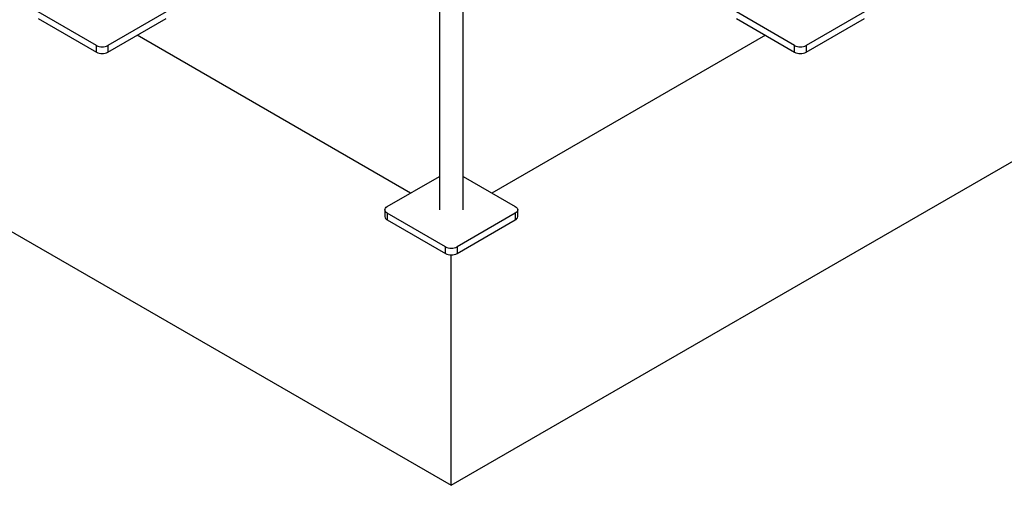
# Model space of a CAD drawing. Header units: millimetres. Extents: x 5 to 589, y 5 to 415.
# Tile 46 of 66: x 488 to 518, y 248 to 262. Entities that reach past the tile are written whole.
import ezdxf

# ---------------------------------------------------------------- set-up
doc = ezdxf.new("R2010")
doc.units = ezdxf.units.MM
doc.layers.add('TRAIT-FORT', color=4, linetype='Continuous', lineweight=25)

msp = doc.modelspace()

# ---------------------------------------------------------------- linework, layer by layer
at = {"layer": 'TRAIT-FORT', "color": 4, "linetype": 'Continuous', "lineweight": 25}
for p, q in [((416.50729, 296.7417), (501.3601, 247.75722)), ((501.3601, 247.75722), (575.60632, 290.61864)), ((500.9976, 273.2428), (500.9976, 256.12676)), ((500.9976, 273.2428), (500.9976, 256.12676)), ((500.9976, 273.2428), (500.9976, 256.12676)), ((501.7226, 256.12676), (501.7226, 273.2428)), ((501.7226, 256.12676), (501.7226, 273.2428)), ((501.7226, 256.12676), (501.7226, 273.2428)), ((490.57673, 261.12726), (488.80896, 262.14777)), ((492.69805, 262.14777), (490.93028, 261.12726)), ((511.78993, 261.12726), (510.02216, 262.14777)), ((513.91125, 262.14777), (512.14348, 261.12726)), ((488.80896, 261.94364), (490.57673, 260.92313)), ((490.93028, 260.92313), (492.69805, 261.94364)), ((510.02216, 261.94364), (511.78993, 260.92313)), ((512.14348, 260.92313), (513.91125, 261.94364)), ((500.12264, 256.637), (491.81416, 261.43338)), ((510.90605, 261.43338), (502.59757, 256.637)), ((490.57673, 260.92313), (490.57673, 261.12726)), ((490.93028, 261.12726), (490.93028, 260.92313)), ((511.78993, 260.92313), (511.78993, 261.12726)), ((512.14348, 261.12726), (512.14348, 260.92313)), ((499.41556, 256.22881), (500.9976, 257.14211)), ((501.7226, 257.14211), (503.30465, 256.22881)), ((499.34234, 256.12676), (499.34234, 255.92263)), ((499.34234, 256.12676), (499.34234, 255.92263)), ((499.34234, 256.12676), (499.34234, 255.92263)), ((503.37787, 255.92263), (503.37787, 256.12676)), ((503.37787, 255.92263), (503.37787, 256.12676)), ((503.37787, 255.92263), (503.37787, 256.12676)), ((501.18333, 255.0042), (499.41556, 256.02471)), ((499.41556, 256.02471), (499.41556, 255.82057)), ((499.41556, 255.82057), (501.18333, 254.80006)), ((503.30465, 256.02471), (501.53688, 255.0042)), ((501.53688, 254.80006), (503.30465, 255.82057)), ((503.30465, 256.02471), (503.30465, 255.82057)), ((501.18333, 254.80006), (501.18333, 255.0042)), ((501.53688, 255.0042), (501.53688, 254.80006)), ((501.3601, 247.75722), (501.3601, 254.75779))]:
    msp.add_line(p, q, dxfattribs=at)
at = {"layer": 'TRAIT-FORT', "color": 4, "linetype": 'Continuous', "lineweight": 25, "flags": 128}
for points in [[(499.41556, 256.02471), (499.38447, 256.04658), (499.36137, 256.07153), (499.34714, 256.0986), (499.34234, 256.12676), (499.34714, 256.15492), (499.36137, 256.18199), (499.38447, 256.20694), (499.41556, 256.22881)], [(499.41556, 256.02471), (499.38447, 256.04658), (499.36137, 256.07153), (499.34714, 256.0986), (499.34234, 256.12676), (499.34714, 256.15492), (499.36137, 256.18199), (499.38447, 256.20694), (499.41556, 256.22881)], [(499.41556, 256.02471), (499.38447, 256.04658), (499.36137, 256.07153), (499.34714, 256.0986), (499.34234, 256.12676), (499.34714, 256.15492), (499.36137, 256.18199), (499.38447, 256.20694), (499.41556, 256.22881)], [(503.30465, 256.22881), (503.33574, 256.20694), (503.35884, 256.18199), (503.37307, 256.15492), (503.37787, 256.12676), (503.37307, 256.0986), (503.35884, 256.07153), (503.33574, 256.04658), (503.30465, 256.02471)], [(503.30465, 256.22881), (503.33574, 256.20694), (503.35884, 256.18199), (503.37307, 256.15492), (503.37787, 256.12676), (503.37307, 256.0986), (503.35884, 256.07153), (503.33574, 256.04658), (503.30465, 256.02471)], [(503.30465, 256.22881), (503.33574, 256.20694), (503.35884, 256.18199), (503.37307, 256.15492), (503.37787, 256.12676), (503.37307, 256.0986), (503.35884, 256.07153), (503.33574, 256.04658), (503.30465, 256.02471)]]:
    msp.add_lwpolyline(points, dxfattribs=at)
at = {"layer": 'TRAIT-FORT', "color": 4, "linetype": 'Continuous', "lineweight": 25}
for centre, radius, start, end in [((490.7535, 261.46844), 0.38426, 242.609672, 297.390328), ((490.7535, 261.2643), 0.38426, 242.609672, 297.390328), ((511.96671, 261.46844), 0.38426, 242.609672, 297.390328), ((511.96671, 261.2643), 0.38426, 242.609672, 297.390328), ((499.46745, 255.9351), 0.12573, 185.694799, 245.625342), ((503.25276, 255.9351), 0.12573, 294.374658, 354.305201), ((501.3601, 255.34538), 0.38426, 242.609672, 297.390328), ((501.3601, 255.14124), 0.38426, 242.609672, 297.390328)]:
    msp.add_arc(centre, radius, start, end, dxfattribs=at)

doc.saveas('drawing.dxf')
